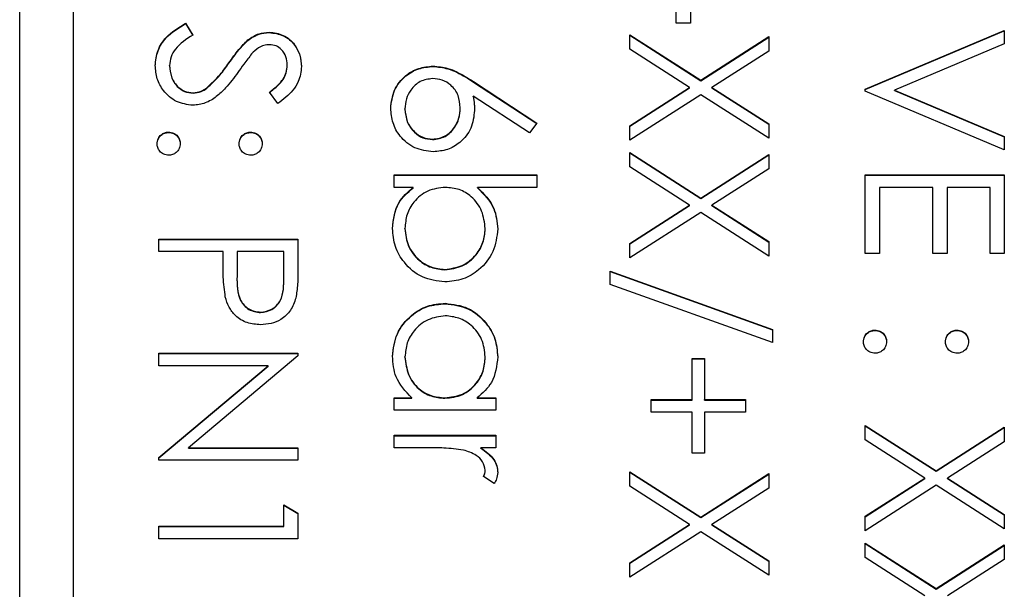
# Model space of a CAD drawing. Header units: millimetres. Extents: x 73 to 1962, y 27 to 1705.
# Tile 14 of 24: x 1820.85 to 1830.05, y 851.71 to 857.03. Entities that reach past the tile are written whole.
import ezdxf

# ---------------------------------------------------------------- set-up
doc = ezdxf.new("R2010")
doc.units = ezdxf.units.MM

msp = doc.modelspace()

# ---------------------------------------------------------------- linework, layer by layer
at = {"color": 7, "linetype": 'Continuous', "lineweight": 25}
for p, q in [((1820.851, 821.1701), (1820.851, 862.1701)), ((1821.351, 859.6609), (1821.351, 823.6846)), ((1826.9843, 856.996), (1826.9843, 857.4957)), ((1827.1177, 857.4957), (1827.1177, 856.996)), ((1822.4018, 856.996), (1822.4677, 856.8862)), ((1822.4018, 856.9924), (1822.4018, 856.996)), ((1822.4018, 856.9924), (1822.4677, 856.8825)), ((1827.1177, 856.996), (1826.9843, 856.996)), ((1823.181, 856.9091), (1823.181, 856.9127)), ((1828.751, 856.3797), (1830.051, 856.9294)), ((1828.751, 856.3761), (1830.051, 856.9257)), ((1830.051, 856.9294), (1830.051, 856.8044)), ((1822.983, 856.8365), (1822.983, 856.8401)), ((1826.551, 856.8877), (1827.214, 856.4635)), ((1826.551, 856.7532), (1826.551, 856.8877)), ((1826.551, 856.8841), (1827.214, 856.4599)), ((1827.214, 856.4635), (1827.851, 856.8711)), ((1827.214, 856.4599), (1827.851, 856.8674)), ((1827.851, 856.8711), (1827.851, 856.7365)), ((1830.051, 856.8044), (1829.0265, 856.3714)), ((1827.1088, 856.3964), (1826.551, 856.7532)), ((1827.851, 856.7365), (1827.3192, 856.3964)), ((1822.8062, 856.6236), (1822.8062, 856.6272)), ((1822.251, 856.5973), (1822.251, 856.6009)), ((1823.351, 856.602), (1823.351, 856.6056)), ((1824.7135, 856.5926), (1824.7135, 856.5963)), ((1825.0911, 856.451), (1825.6843, 856.0633)), ((1825.0911, 856.4474), (1825.0911, 856.451)), ((1825.0911, 856.4474), (1825.6825, 856.0609)), ((1827.214, 856.4599), (1827.214, 856.4635)), ((1822.4713, 856.3428), (1822.4713, 856.3464)), ((1822.5989, 856.3894), (1822.5989, 856.393)), ((1823.2643, 856.2465), (1823.1843, 856.3519)), ((1826.551, 856.0396), (1827.1088, 856.3964)), ((1826.551, 856.036), (1827.1088, 856.3928)), ((1827.1088, 856.3928), (1827.1088, 856.3964)), ((1827.3192, 856.3964), (1827.851, 856.0562)), ((1827.3192, 856.3928), (1827.3192, 856.3964)), ((1827.3192, 856.3928), (1827.851, 856.0526)), ((1828.751, 856.3631), (1828.751, 856.3797)), ((1830.051, 855.8134), (1828.751, 856.3631)), ((1829.0265, 856.3714), (1830.051, 855.9384)), ((1829.0265, 856.3678), (1829.0265, 856.3714)), ((1829.0265, 856.3678), (1830.051, 855.9347)), ((1825.6138, 855.9735), (1825.0885, 856.3168)), ((1825.0885, 856.3131), (1825.0885, 856.3168)), ((1827.214, 856.329), (1826.551, 855.905)), ((1827.851, 855.9217), (1827.214, 856.329)), ((1824.451, 856.1929), (1824.451, 856.1965)), ((1824.9677, 856.203), (1824.9677, 856.2067)), ((1825.6843, 856.0633), (1825.6138, 855.9735)), ((1822.2427, 855.9764), (1822.2427, 855.98)), ((1823.0093, 855.9764), (1823.0093, 855.98)), ((1826.551, 855.905), (1826.551, 856.0396)), ((1827.851, 856.0562), (1827.851, 855.9217)), ((1824.7088, 855.9097), (1824.7088, 855.9134)), ((1830.051, 855.9384), (1830.051, 855.8134)), ((1826.551, 855.7885), (1827.214, 855.3643)), ((1826.551, 855.6539), (1826.551, 855.7885)), ((1826.551, 855.7848), (1827.214, 855.3606)), ((1827.214, 855.3643), (1827.851, 855.7718)), ((1827.214, 855.3606), (1827.851, 855.7682)), ((1827.851, 855.7718), (1827.851, 855.6373)), ((1827.1088, 855.2971), (1826.551, 855.6539)), ((1827.851, 855.6373), (1827.3192, 855.2971)), ((1824.351, 855.5803), (1825.6843, 855.5803)), ((1824.351, 855.4637), (1824.351, 855.5803)), ((1824.351, 855.5766), (1825.6843, 855.5766)), ((1825.6843, 855.5803), (1825.6843, 855.4637)), ((1828.751, 854.8474), (1828.751, 855.5803)), ((1828.751, 855.5803), (1830.051, 855.5803)), ((1828.751, 855.5766), (1830.051, 855.5766)), ((1830.051, 855.5803), (1830.051, 854.8474)), ((1824.5268, 855.4637), (1824.351, 855.4637)), ((1824.5268, 855.46), (1824.5268, 855.4637)), ((1825.6843, 855.4637), (1825.1286, 855.4637)), ((1825.1286, 855.46), (1825.1286, 855.4637)), ((1828.8843, 855.4637), (1828.8843, 854.8474)), ((1829.3843, 855.4637), (1828.8843, 855.4637)), ((1829.3843, 854.8474), (1829.3843, 855.4637)), ((1829.5177, 855.4637), (1829.5177, 854.8474)), ((1829.9177, 855.4637), (1829.5177, 855.4637)), ((1829.9177, 854.8474), (1829.9177, 855.4637)), ((1827.214, 855.3606), (1827.214, 855.3643)), ((1826.551, 854.9403), (1827.1088, 855.2971)), ((1826.551, 854.9367), (1827.1088, 855.2935)), ((1827.1088, 855.2935), (1827.1088, 855.2971)), ((1827.3192, 855.2971), (1827.851, 854.957)), ((1827.3192, 855.2935), (1827.3192, 855.2971)), ((1827.3192, 855.2935), (1827.851, 854.9533)), ((1827.214, 855.2297), (1826.551, 854.8058)), ((1827.851, 854.8224), (1827.214, 855.2297)), ((1824.451, 855.0775), (1824.451, 855.0811)), ((1825.201, 855.0757), (1825.201, 855.0793)), ((1822.151, 854.8641), (1822.151, 854.9807)), ((1822.151, 854.9807), (1823.451, 854.9807)), ((1822.151, 854.977), (1823.451, 854.977)), ((1823.451, 854.9807), (1823.451, 854.7259)), ((1827.851, 854.957), (1827.851, 854.8224)), ((1822.751, 854.8641), (1822.151, 854.8641)), ((1822.751, 854.7712), (1822.751, 854.8641)), ((1822.8843, 854.8641), (1822.8815, 854.6366)), ((1823.3177, 854.8641), (1822.8843, 854.8641)), ((1823.3177, 854.6265), (1823.3177, 854.8641)), ((1826.551, 854.8058), (1826.551, 854.9403)), ((1828.8843, 854.8474), (1828.751, 854.8474)), ((1829.5177, 854.8474), (1829.3843, 854.8474)), ((1830.051, 854.8474), (1829.9177, 854.8474)), ((1824.8242, 854.6939), (1824.8242, 854.6975)), ((1826.3677, 854.6809), (1827.8843, 854.1375)), ((1826.3677, 854.558), (1826.3677, 854.6809)), ((1822.8815, 854.6323), (1822.8815, 854.6277)), ((1823.3177, 854.6228), (1823.3177, 854.6265)), ((1826.3677, 854.6772), (1827.8843, 854.1338)), ((1827.8843, 854.0146), (1826.3677, 854.558)), ((1824.8286, 854.3774), (1824.8286, 854.381)), ((1823.1018, 854.2941), (1823.1018, 854.2978)), ((1827.8843, 854.1375), (1827.8843, 854.0146)), ((1828.8427, 854.1276), (1828.8427, 854.1312)), ((1829.6093, 854.1276), (1829.6093, 854.1312)), ((1822.151, 853.9147), (1823.451, 853.9147)), ((1822.151, 853.7981), (1822.151, 853.9147)), ((1822.151, 853.9111), (1823.451, 853.9111)), ((1823.451, 853.8902), (1822.4278, 853.0319)), ((1823.451, 853.9147), (1823.451, 853.8902)), ((1824.451, 853.8783), (1824.451, 853.8819)), ((1825.201, 853.8772), (1825.201, 853.8809)), ((1827.1343, 853.8647), (1827.251, 853.8647)), ((1827.1343, 853.4816), (1827.1343, 853.8647)), ((1827.1343, 853.8611), (1827.251, 853.8611)), ((1827.251, 853.8647), (1827.251, 853.4816)), ((1823.1718, 853.7981), (1822.151, 853.7981)), ((1822.151, 852.9419), (1823.1718, 853.7981)), ((1822.151, 852.9383), (1823.1718, 853.7945)), ((1823.1718, 853.7945), (1823.1718, 853.7981)), ((1824.351, 853.4983), (1824.5153, 853.4983)), ((1824.351, 853.3817), (1824.351, 853.4983)), ((1824.351, 853.4947), (1824.5153, 853.4947)), ((1824.5153, 853.4947), (1824.5153, 853.4983)), ((1824.8239, 853.4947), (1824.8239, 853.4983)), ((1825.1252, 853.4983), (1825.301, 853.4983)), ((1825.1252, 853.4947), (1825.1252, 853.4983)), ((1825.1252, 853.4947), (1825.301, 853.4947)), ((1825.301, 853.4983), (1825.301, 853.3817)), ((1826.751, 853.4816), (1827.1343, 853.4816)), ((1826.751, 853.3651), (1826.751, 853.4816)), ((1826.751, 853.478), (1827.1343, 853.478)), ((1827.1343, 853.478), (1827.1343, 853.4816)), ((1827.251, 853.4816), (1827.6343, 853.4816)), ((1827.251, 853.478), (1827.251, 853.4816)), ((1827.251, 853.478), (1827.6343, 853.478)), ((1827.6343, 853.4816), (1827.6343, 853.3651)), ((1825.301, 853.3817), (1824.351, 853.3817)), ((1827.1343, 853.3651), (1826.751, 853.3651)), ((1827.1343, 852.982), (1827.1343, 853.3651)), ((1827.251, 853.3651), (1827.251, 852.982)), ((1827.6343, 853.3651), (1827.251, 853.3651)), ((1828.751, 853.2401), (1829.414, 852.8159)), ((1828.751, 853.1056), (1828.751, 853.2401)), ((1828.751, 853.2365), (1829.414, 852.8123)), ((1829.414, 852.8159), (1830.051, 853.2235)), ((1829.414, 852.8123), (1830.051, 853.2198)), ((1830.051, 853.2235), (1830.051, 853.0889)), ((1824.351, 853.0319), (1824.351, 853.1485)), ((1824.351, 853.1485), (1825.301, 853.1485)), ((1824.351, 853.1449), (1825.301, 853.1449)), ((1825.301, 853.1485), (1825.301, 853.0319)), ((1822.4278, 853.0319), (1823.451, 853.0319)), ((1822.4278, 853.0283), (1822.4278, 853.0319)), ((1822.4278, 853.0283), (1823.451, 853.0283)), ((1823.451, 853.0319), (1823.451, 852.9153)), ((1824.6703, 853.0319), (1824.351, 853.0319)), ((1825.301, 853.0319), (1825.1612, 853.0319)), ((1825.1612, 853.0283), (1825.1612, 853.0319)), ((1829.3088, 852.7488), (1828.751, 853.1056)), ((1830.051, 853.0889), (1829.5192, 852.7488)), ((1822.151, 852.9153), (1822.151, 852.9419)), ((1827.251, 852.982), (1827.1343, 852.982)), ((1823.451, 852.9153), (1822.151, 852.9153)), ((1825.2851, 852.6988), (1825.1841, 852.7628)), ((1825.201, 852.8188), (1825.201, 852.8224)), ((1826.551, 852.8071), (1827.214, 852.3829)), ((1826.551, 852.6725), (1826.551, 852.8071)), ((1826.551, 852.8035), (1827.214, 852.3793)), ((1827.214, 852.3829), (1827.851, 852.7904)), ((1827.214, 852.3793), (1827.851, 852.7868)), ((1827.851, 852.7904), (1827.851, 852.6559)), ((1828.751, 852.392), (1829.3088, 852.7488)), ((1829.3088, 852.7452), (1829.3088, 852.7488)), ((1829.414, 852.8123), (1829.414, 852.8159)), ((1829.5192, 852.7488), (1830.051, 852.4087)), ((1829.5192, 852.7452), (1829.5192, 852.7488)), ((1827.1088, 852.3157), (1826.551, 852.6725)), ((1828.751, 852.3884), (1829.3088, 852.7452)), ((1829.414, 852.6814), (1828.751, 852.2575)), ((1830.051, 852.2741), (1829.414, 852.6814)), ((1829.5192, 852.7452), (1830.051, 852.405)), ((1827.851, 852.6559), (1827.3192, 852.3157)), ((1823.3177, 852.2991), (1823.3177, 852.499)), ((1823.3177, 852.499), (1823.451, 852.4227)), ((1823.3177, 852.4953), (1823.451, 852.4191)), ((1823.451, 852.4227), (1823.451, 852.1825)), ((1827.214, 852.3793), (1827.214, 852.3829)), ((1828.751, 852.2575), (1828.751, 852.392)), ((1830.051, 852.4087), (1830.051, 852.2741)), ((1822.151, 852.2991), (1823.3177, 852.2991)), ((1822.151, 852.1825), (1822.151, 852.2991)), ((1822.151, 852.2955), (1823.3177, 852.2955)), ((1823.3177, 852.2955), (1823.3177, 852.2991)), ((1826.551, 851.9589), (1827.1088, 852.3157)), ((1826.551, 851.9553), (1827.1088, 852.3121)), ((1827.1088, 852.3121), (1827.1088, 852.3157)), ((1827.3192, 852.3157), (1827.851, 851.9756)), ((1827.3192, 852.3121), (1827.3192, 852.3157)), ((1827.3192, 852.3121), (1827.851, 851.972)), ((1827.214, 852.2483), (1826.551, 851.8244)), ((1827.851, 851.8411), (1827.214, 852.2483)), ((1823.451, 852.1825), (1822.151, 852.1825)), ((1828.751, 852.1409), (1829.414, 851.7167)), ((1828.751, 852.0063), (1828.751, 852.1409)), ((1828.751, 852.1372), (1829.414, 851.713)), ((1829.414, 851.7167), (1830.051, 852.1242)), ((1829.414, 851.713), (1830.051, 852.1206)), ((1830.051, 852.1242), (1830.051, 851.9897)), ((1826.551, 851.8244), (1826.551, 851.9589)), ((1827.851, 851.9756), (1827.851, 851.8411)), ((1829.3088, 851.6495), (1828.751, 852.0063)), ((1830.051, 851.9897), (1829.5192, 851.6495)), ((1829.414, 851.713), (1829.414, 851.7167))]:
    msp.add_line(p, q, dxfattribs=at)
for points, knots in [([(1822.1177, 856.6009), (1822.1225, 856.649), (1822.1321, 856.7451), (1822.2301, 856.8932), (1822.3366, 856.957), (1822.4018, 856.996)], [0, 0, 0, 0, 0.27988, 0.559666, 1, 1, 1, 1]), ([(1822.1177, 856.5973), (1822.1225, 856.6454), (1822.1321, 856.7415), (1822.2301, 856.8896), (1822.3366, 856.9534), (1822.4018, 856.9924)], [0, 0, 0, 0, 0.27988, 0.559666, 1, 1, 1, 1]), ([(1822.983, 856.8401), (1823.0168, 856.863), (1823.077, 856.9039), (1823.1492, 856.91), (1823.181, 856.9127)], [0, 0, 0, 0, 0.55984, 1, 1, 1, 1]), ([(1822.983, 856.8365), (1823.0168, 856.8594), (1823.077, 856.9003), (1823.1492, 856.9064), (1823.181, 856.9091)], [0, 0, 0, 0, 0.55984, 1, 1, 1, 1]), ([(1823.181, 856.9127), (1823.2271, 856.9071), (1823.3194, 856.8958), (1823.4196, 856.8071), (1823.4751, 856.701), (1823.4812, 856.6287), (1823.4843, 856.5926)], [0, 0, 0, 0, 0.279553, 0.558798, 0.779378, 1, 1, 1, 1]), ([(1823.181, 856.9091), (1823.2271, 856.9035), (1823.3194, 856.8922), (1823.4196, 856.8035), (1823.4751, 856.6974), (1823.4812, 856.6251), (1823.4843, 856.589)], [0, 0, 0, 0, 0.279553, 0.558798, 0.779378, 1, 1, 1, 1]), ([(1822.4677, 856.8862), (1822.4083, 856.8476), (1822.3255, 856.7937), (1822.2596, 856.6837), (1822.2539, 856.6285), (1822.251, 856.6009)], [0, 0, 0, 0, 0.559321, 0.779782, 1, 1, 1, 1]), ([(1822.8062, 856.6272), (1822.8362, 856.6696), (1822.8896, 856.7452), (1822.9545, 856.8111), (1822.983, 856.8401)], [0, 0, 0, 0, 0.560413, 1, 1, 1, 1]), ([(1822.8062, 856.6236), (1822.8362, 856.6659), (1822.8896, 856.7415), (1822.9545, 856.8075), (1822.983, 856.8365)], [0, 0, 0, 0, 0.560413, 1, 1, 1, 1]), ([(1823.1864, 856.7961), (1823.1683, 856.7946), (1823.132, 856.7916), (1823.0722, 856.7634), (1823.0388, 856.7306), (1823.0185, 856.7105)], [0, 0, 0, 0, 0.2799464, 0.5597741, 1, 1, 1, 1]), ([(1823.351, 856.6056), (1823.349, 856.632), (1823.3449, 856.6847), (1823.3044, 856.7481), (1823.2487, 856.7898), (1823.2072, 856.794), (1823.1864, 856.7961)], [0, 0, 0, 0, 0.2802743, 0.5599314, 0.7799201, 1, 1, 1, 1]), ([(1823.0185, 856.7105), (1822.9936, 856.6785), (1822.9491, 856.6212), (1822.9074, 856.562), (1822.889, 856.5359)], [0, 0, 0, 0, 0.559906, 1, 1, 1, 1]), ([(1822.5989, 856.393), (1822.6418, 856.433), (1822.7184, 856.5046), (1822.7794, 856.5897), (1822.8062, 856.6272)], [0, 0, 0, 0, 0.559496, 1, 1, 1, 1]), ([(1822.5989, 856.3894), (1822.6418, 856.4294), (1822.7184, 856.501), (1822.7794, 856.5861), (1822.8062, 856.6236)], [0, 0, 0, 0, 0.559496, 1, 1, 1, 1]), ([(1822.4695, 856.2298), (1822.4163, 856.2371), (1822.3098, 856.2516), (1822.1966, 856.3555), (1822.1278, 856.4755), (1822.1211, 856.5591), (1822.1177, 856.6009)], [0, 0, 0, 0, 0.279183, 0.559085, 0.779446, 1, 1, 1, 1]), ([(1822.251, 856.6009), (1822.2545, 856.566), (1822.2615, 856.4962), (1822.3141, 856.4109), (1822.389, 856.3567), (1822.4439, 856.3498), (1822.4713, 856.3464)], [0, 0, 0, 0, 0.280276, 0.560148, 0.780153, 1, 1, 1, 1]), ([(1822.251, 856.5973), (1822.2545, 856.5624), (1822.2615, 856.4926), (1822.3141, 856.4073), (1822.389, 856.3531), (1822.4439, 856.3462), (1822.4713, 856.3428)], [0, 0, 0, 0, 0.280276, 0.560148, 0.780153, 1, 1, 1, 1]), ([(1822.889, 856.5359), (1822.8524, 856.4868), (1822.792, 856.4061), (1822.6915, 856.308), (1822.5881, 856.2445), (1822.509, 856.2347), (1822.4695, 856.2298)], [0, 0, 0, 0, 0.340499, 0.560704, 0.780578, 1, 1, 1, 1]), ([(1823.1843, 856.3519), (1823.2123, 856.3743), (1823.2584, 856.4113), (1823.3139, 856.4723), (1823.3456, 856.5359), (1823.3492, 856.5824), (1823.351, 856.6056)], [0, 0, 0, 0, 0.340409, 0.560482, 0.78018, 1, 1, 1, 1]), ([(1823.1843, 856.3483), (1823.2123, 856.3707), (1823.2584, 856.4077), (1823.3139, 856.4687), (1823.3456, 856.5323), (1823.3492, 856.5788), (1823.351, 856.602)], [0, 0, 0, 0, 0.340409, 0.560482, 0.78018, 1, 1, 1, 1]), ([(1823.4843, 856.5926), (1823.4786, 856.544), (1823.4691, 856.4637), (1823.4067, 856.3693), (1823.3396, 856.3032), (1823.2894, 856.2654), (1823.2643, 856.2465)], [0, 0, 0, 0, 0.338729, 0.558835, 0.779344, 1, 1, 1, 1]), ([(1824.3177, 856.2028), (1824.3246, 856.2609), (1824.3386, 856.3771), (1824.4442, 856.5083), (1824.5766, 856.5827), (1824.6679, 856.5917), (1824.7135, 856.5963)], [0, 0, 0, 0, 0.27967, 0.559085, 0.779558, 1, 1, 1, 1]), ([(1824.3177, 856.1991), (1824.3246, 856.2573), (1824.3386, 856.3734), (1824.4442, 856.5047), (1824.5766, 856.5791), (1824.6679, 856.5881), (1824.7135, 856.5926)], [0, 0, 0, 0, 0.27967, 0.559085, 0.779558, 1, 1, 1, 1]), ([(1824.7135, 856.5963), (1824.76, 856.5917), (1824.8366, 856.5841), (1824.9357, 856.5428), (1825.0152, 856.5), (1825.0658, 856.4673), (1825.0911, 856.451)], [0, 0, 0, 0, 0.339374, 0.559486, 0.779731, 1, 1, 1, 1]), ([(1824.7135, 856.5926), (1824.76, 856.588), (1824.8366, 856.5805), (1824.9357, 856.5392), (1825.0152, 856.4963), (1825.0658, 856.4637), (1825.0911, 856.4474)], [0, 0, 0, 0, 0.339374, 0.559486, 0.779731, 1, 1, 1, 1]), ([(1824.7088, 856.4797), (1824.6689, 856.4741), (1824.589, 856.4629), (1824.5064, 856.3818), (1824.4581, 856.2905), (1824.4534, 856.2279), (1824.451, 856.1965)], [0, 0, 0, 0, 0.279059, 0.55882, 0.779303, 1, 1, 1, 1]), ([(1824.9677, 856.2067), (1824.9643, 856.2463), (1824.9575, 856.3253), (1824.889, 856.4161), (1824.8018, 856.4712), (1824.7398, 856.4768), (1824.7088, 856.4797)], [0, 0, 0, 0, 0.280127, 0.559515, 0.779719, 1, 1, 1, 1]), ([(1822.4713, 856.3464), (1822.4972, 856.3496), (1822.5436, 856.3553), (1822.582, 856.3815), (1822.5989, 856.393)], [0, 0, 0, 0, 0.55899, 1, 1, 1, 1]), ([(1822.4713, 856.3428), (1822.4972, 856.346), (1822.5436, 856.3517), (1822.582, 856.3778), (1822.5989, 856.3894)], [0, 0, 0, 0, 0.55899, 1, 1, 1, 1]), ([(1825.0885, 856.3168), (1825.0924, 856.2918), (1825.0994, 856.2472), (1825.1005, 856.2021), (1825.101, 856.1822)], [0, 0, 0, 0, 0.55991, 1, 1, 1, 1]), ([(1825.0885, 856.3131), (1825.0924, 856.2881), (1825.0994, 856.2435), (1825.1005, 856.1984), (1825.101, 856.1786)], [0, 0, 0, 0, 0.55991, 1, 1, 1, 1]), ([(1824.7158, 855.7968), (1824.6563, 855.8035), (1824.5374, 855.8169), (1824.4056, 855.9278), (1824.3308, 856.0631), (1824.3221, 856.1562), (1824.3177, 856.2028)], [0, 0, 0, 0, 0.2796308, 0.5589603, 0.7794783, 1, 1, 1, 1]), ([(1824.451, 856.1965), (1824.455, 856.1566), (1824.463, 856.0768), (1824.5296, 855.9843), (1824.6147, 855.9232), (1824.6774, 855.9167), (1824.7088, 855.9134)], [0, 0, 0, 0, 0.280018, 0.559853, 0.779987, 1, 1, 1, 1]), ([(1824.451, 856.1929), (1824.455, 856.153), (1824.463, 856.0732), (1824.5296, 855.9806), (1824.6147, 855.9196), (1824.6774, 855.913), (1824.7088, 855.9097)], [0, 0, 0, 0, 0.280018, 0.559853, 0.779987, 1, 1, 1, 1]), ([(1824.7088, 855.9134), (1824.7496, 855.9194), (1824.8312, 855.9314), (1824.9134, 856.0166), (1824.9609, 856.1106), (1824.9654, 856.1746), (1824.9677, 856.2067)], [0, 0, 0, 0, 0.278754, 0.558605, 0.779147, 1, 1, 1, 1]), ([(1824.7088, 855.9097), (1824.7496, 855.9157), (1824.8312, 855.9278), (1824.9134, 856.013), (1824.9609, 856.107), (1824.9654, 856.171), (1824.9677, 856.203)], [0, 0, 0, 0, 0.278754, 0.558605, 0.779147, 1, 1, 1, 1]), ([(1825.101, 856.1822), (1825.0945, 856.1253), (1825.0815, 856.0114), (1824.9772, 855.8848), (1824.8501, 855.808), (1824.7606, 855.8005), (1824.7158, 855.7968)], [0, 0, 0, 0, 0.279638, 0.559326, 0.779527, 1, 1, 1, 1]), ([(1822.1343, 855.8717), (1822.1363, 855.8877), (1822.1402, 855.9195), (1822.1697, 855.9547), (1822.2051, 855.9765), (1822.2301, 855.9788), (1822.2427, 855.98)], [0, 0, 0, 0, 0.279581, 0.559143, 0.779575, 1, 1, 1, 1]), ([(1822.1343, 855.8681), (1822.1363, 855.884), (1822.1402, 855.9159), (1822.1697, 855.9511), (1822.2051, 855.9729), (1822.2301, 855.9752), (1822.2427, 855.9764)], [0, 0, 0, 0, 0.279581, 0.559143, 0.779575, 1, 1, 1, 1]), ([(1822.2427, 855.98), (1822.2586, 855.9781), (1822.2906, 855.9743), (1822.326, 855.9449), (1822.3477, 855.9094), (1822.3499, 855.8843), (1822.351, 855.8717)], [0, 0, 0, 0, 0.279576, 0.559284, 0.779552, 1, 1, 1, 1]), ([(1822.2427, 855.9764), (1822.2586, 855.9745), (1822.2906, 855.9707), (1822.326, 855.9413), (1822.3477, 855.9057), (1822.3499, 855.8807), (1822.351, 855.8681)], [0, 0, 0, 0, 0.279576, 0.559284, 0.779552, 1, 1, 1, 1]), ([(1822.901, 855.8717), (1822.9029, 855.8877), (1822.9066, 855.9197), (1822.9362, 855.9549), (1822.9717, 855.9767), (1822.9968, 855.9789), (1823.0093, 855.98)], [0, 0, 0, 0, 0.279647, 0.559299, 0.779615, 1, 1, 1, 1]), ([(1822.901, 855.8681), (1822.9029, 855.8841), (1822.9066, 855.916), (1822.9362, 855.9513), (1822.9717, 855.9731), (1822.9968, 855.9753), (1823.0093, 855.9764)], [0, 0, 0, 0, 0.279647, 0.559299, 0.779615, 1, 1, 1, 1]), ([(1823.0093, 855.98), (1823.0253, 855.978), (1823.0572, 855.9741), (1823.0924, 855.9447), (1823.1142, 855.9093), (1823.1165, 855.8842), (1823.1177, 855.8717)], [0, 0, 0, 0, 0.279585, 0.559454, 0.779697, 1, 1, 1, 1]), ([(1823.0093, 855.9764), (1823.0253, 855.9744), (1823.0572, 855.9704), (1823.0924, 855.941), (1823.1142, 855.9056), (1823.1165, 855.8806), (1823.1177, 855.8681)], [0, 0, 0, 0, 0.279585, 0.559454, 0.779697, 1, 1, 1, 1]), ([(1822.2427, 855.7635), (1822.2267, 855.7654), (1822.1947, 855.7691), (1822.1596, 855.7987), (1822.1377, 855.8341), (1822.1355, 855.8592), (1822.1343, 855.8717)], [0, 0, 0, 0, 0.279469, 0.559358, 0.779674, 1, 1, 1, 1]), ([(1822.351, 855.8717), (1822.3492, 855.8557), (1822.3456, 855.8237), (1822.3157, 855.7887), (1822.2805, 855.7665), (1822.2553, 855.7645), (1822.2427, 855.7635)], [0, 0, 0, 0, 0.279602, 0.559212, 0.779475, 1, 1, 1, 1]), ([(1823.0093, 855.7635), (1822.9933, 855.7653), (1822.9613, 855.7688), (1822.9261, 855.7986), (1822.9042, 855.834), (1822.9021, 855.8592), (1822.901, 855.8717)], [0, 0, 0, 0, 0.279517, 0.559326, 0.779544, 1, 1, 1, 1]), ([(1823.1177, 855.8717), (1823.1159, 855.8557), (1823.1122, 855.8237), (1823.0824, 855.7887), (1823.0471, 855.7665), (1823.0219, 855.7645), (1823.0093, 855.7635)], [0, 0, 0, 0, 0.279602, 0.559212, 0.779475, 1, 1, 1, 1]), ([(1824.3343, 855.0801), (1824.3442, 855.1655), (1824.3619, 855.3185), (1824.4763, 855.4192), (1824.5268, 855.4637)], [0, 0, 0, 0, 0.558922, 1, 1, 1, 1]), ([(1824.3343, 855.0764), (1824.3442, 855.1619), (1824.3619, 855.3148), (1824.4763, 855.4156), (1824.5268, 855.46)], [0, 0, 0, 0, 0.558922, 1, 1, 1, 1]), ([(1824.8278, 855.4637), (1824.7715, 855.4574), (1824.659, 855.4449), (1824.5346, 855.3403), (1824.4616, 855.2135), (1824.4545, 855.1252), (1824.451, 855.0811)], [0, 0, 0, 0, 0.279639, 0.559192, 0.779512, 1, 1, 1, 1]), ([(1825.201, 855.0793), (1825.1941, 855.135), (1825.1804, 855.2463), (1825.0854, 855.3763), (1824.9597, 855.4522), (1824.8718, 855.4598), (1824.8278, 855.4637)], [0, 0, 0, 0, 0.279786, 0.559477, 0.779627, 1, 1, 1, 1]), ([(1825.1286, 855.4637), (1825.1888, 855.4028), (1825.2963, 855.2939), (1825.3111, 855.1429), (1825.3177, 855.0764)], [0, 0, 0, 0, 0.559294, 1, 1, 1, 1]), ([(1825.1286, 855.46), (1825.1888, 855.3991), (1825.2963, 855.2902), (1825.3111, 855.1393), (1825.3177, 855.0728)], [0, 0, 0, 0, 0.559294, 1, 1, 1, 1]), ([(1824.8242, 854.5809), (1824.7512, 854.5898), (1824.6053, 854.6077), (1824.4466, 854.7456), (1824.349, 854.9082), (1824.3392, 855.0228), (1824.3343, 855.0801)], [0, 0, 0, 0, 0.279433, 0.559216, 0.779559, 1, 1, 1, 1]), ([(1824.451, 855.0811), (1824.4575, 855.0255), (1824.4704, 854.9143), (1824.5693, 854.7879), (1824.6932, 854.7117), (1824.7805, 854.7022), (1824.8242, 854.6975)], [0, 0, 0, 0, 0.279756, 0.559279, 0.779725, 1, 1, 1, 1]), ([(1824.451, 855.0775), (1824.4575, 855.0218), (1824.4704, 854.9106), (1824.5693, 854.7843), (1824.6932, 854.7081), (1824.7805, 854.6986), (1824.8242, 854.6939)], [0, 0, 0, 0, 0.279756, 0.559279, 0.779725, 1, 1, 1, 1]), ([(1824.8242, 854.6975), (1824.8796, 854.7054), (1824.9904, 854.7212), (1825.1146, 854.8228), (1825.1881, 854.9483), (1825.1967, 855.0356), (1825.201, 855.0793)], [0, 0, 0, 0, 0.279403, 0.559104, 0.779552, 1, 1, 1, 1]), ([(1825.3177, 855.0764), (1825.3092, 855.0035), (1825.2922, 854.8575), (1825.1579, 854.6962), (1824.9963, 854.5957), (1824.8816, 854.5858), (1824.8242, 854.5809)], [0, 0, 0, 0, 0.279577, 0.559334, 0.779604, 1, 1, 1, 1]), ([(1824.8242, 854.6939), (1824.8796, 854.7018), (1824.9904, 854.7176), (1825.1146, 854.8192), (1825.1881, 854.9446), (1825.1967, 855.032), (1825.201, 855.0757)], [0, 0, 0, 0, 0.279403, 0.559104, 0.779552, 1, 1, 1, 1]), ([(1822.7724, 854.4404), (1822.7646, 854.5019), (1822.7508, 854.6117), (1822.7509, 854.7224), (1822.751, 854.7712)], [0, 0, 0, 0, 0.559694, 1, 1, 1, 1]), ([(1823.451, 854.7259), (1823.4512, 854.6703), (1823.4515, 854.5712), (1823.4376, 854.4731), (1823.4315, 854.43)], [0, 0, 0, 0, 0.560314, 1, 1, 1, 1]), ([(1822.8815, 854.6366), (1822.8812, 854.5575), (1822.8809, 854.4584), (1822.9459, 854.3625), (1823.0056, 854.3125), (1823.0634, 854.3037), (1823.1018, 854.2978)], [0, 0, 0, 0, 0.499721, 0.62535, 0.751083, 1, 1, 1, 1]), ([(1822.8815, 854.633), (1822.8812, 854.5538), (1822.8809, 854.4548), (1822.9459, 854.3589), (1823.0056, 854.3089), (1823.0634, 854.3), (1823.1018, 854.2941)], [0, 0, 0, 0, 0.499721, 0.62535, 0.751083, 1, 1, 1, 1]), ([(1823.1018, 854.2978), (1823.1391, 854.3037), (1823.1952, 854.3125), (1823.2538, 854.3604), (1823.3197, 854.4521), (1823.3186, 854.549), (1823.3177, 854.6265)], [0, 0, 0, 0, 0.248969, 0.374729, 0.500383, 1, 1, 1, 1]), ([(1823.1018, 854.2941), (1823.1391, 854.3), (1823.1952, 854.3089), (1823.2538, 854.3568), (1823.3197, 854.4485), (1823.3186, 854.5454), (1823.3177, 854.6228)], [0, 0, 0, 0, 0.248969, 0.374729, 0.500383, 1, 1, 1, 1]), ([(1823.1023, 854.1812), (1823.0594, 854.1843), (1822.9738, 854.1904), (1822.8695, 854.2556), (1822.8022, 854.344), (1822.7823, 854.4083), (1822.7724, 854.4404)], [0, 0, 0, 0, 0.2800989, 0.5593238, 0.7794579, 1, 1, 1, 1]), ([(1823.4315, 854.43), (1823.4172, 854.3905), (1823.3887, 854.3116), (1823.3008, 854.23), (1823.2009, 854.1869), (1823.1352, 854.1831), (1823.1023, 854.1812)], [0, 0, 0, 0, 0.279705, 0.559381, 0.779509, 1, 1, 1, 1]), ([(1824.3343, 853.8861), (1824.3429, 853.959), (1824.36, 854.105), (1824.4943, 854.2665), (1824.6564, 854.3663), (1824.7712, 854.3761), (1824.8286, 854.381)], [0, 0, 0, 0, 0.2795734, 0.559333, 0.7795891, 1, 1, 1, 1]), ([(1824.3343, 853.8824), (1824.3429, 853.9554), (1824.36, 854.1014), (1824.4943, 854.2629), (1824.6564, 854.3626), (1824.7712, 854.3725), (1824.8286, 854.3774)], [0, 0, 0, 0, 0.279573, 0.559333, 0.779589, 1, 1, 1, 1]), ([(1824.8286, 854.381), (1824.9014, 854.372), (1825.0471, 854.354), (1825.2056, 854.2164), (1825.303, 854.054), (1825.3128, 853.9396), (1825.3177, 853.8824)], [0, 0, 0, 0, 0.279413, 0.559191, 0.779548, 1, 1, 1, 1]), ([(1824.8286, 854.3774), (1824.9014, 854.3684), (1825.0471, 854.3503), (1825.2056, 854.2128), (1825.303, 854.0504), (1825.3128, 853.936), (1825.3177, 853.8788)], [0, 0, 0, 0, 0.279413, 0.559191, 0.779548, 1, 1, 1, 1]), ([(1824.8273, 854.2645), (1824.7718, 854.2566), (1824.6609, 854.2409), (1824.537, 854.1386), (1824.4638, 854.013), (1824.4553, 853.9256), (1824.451, 853.8819)], [0, 0, 0, 0, 0.2794286, 0.5591463, 0.7795701, 1, 1, 1, 1]), ([(1825.201, 853.8809), (1825.1945, 853.9365), (1825.1815, 854.0478), (1825.0825, 854.1743), (1824.9584, 854.2502), (1824.871, 854.2597), (1824.8273, 854.2645)], [0, 0, 0, 0, 0.279767, 0.559291, 0.779719, 1, 1, 1, 1]), ([(1828.7343, 854.023), (1828.7363, 854.0389), (1828.7402, 854.0707), (1828.7697, 854.106), (1828.8051, 854.1277), (1828.8301, 854.13), (1828.8427, 854.1312)], [0, 0, 0, 0, 0.279581, 0.559143, 0.779575, 1, 1, 1, 1]), ([(1828.8427, 854.1312), (1828.8586, 854.1293), (1828.8906, 854.1255), (1828.926, 854.0961), (1828.9477, 854.0606), (1828.9499, 854.0355), (1828.951, 854.023)], [0, 0, 0, 0, 0.279576, 0.559284, 0.779552, 1, 1, 1, 1]), ([(1829.501, 854.023), (1829.5029, 854.0389), (1829.5066, 854.0709), (1829.5362, 854.1061), (1829.5717, 854.1279), (1829.5968, 854.1301), (1829.6093, 854.1312)], [0, 0, 0, 0, 0.279647, 0.559299, 0.779615, 1, 1, 1, 1]), ([(1829.6093, 854.1312), (1829.6253, 854.1292), (1829.6572, 854.1253), (1829.6924, 854.0959), (1829.7142, 854.0605), (1829.7165, 854.0355), (1829.7177, 854.023)], [0, 0, 0, 0, 0.279585, 0.559454, 0.779697, 1, 1, 1, 1]), ([(1828.7343, 854.0193), (1828.7363, 854.0352), (1828.7402, 854.0671), (1828.7697, 854.1023), (1828.8051, 854.1241), (1828.8301, 854.1264), (1828.8427, 854.1276)], [0, 0, 0, 0, 0.2795812, 0.5591432, 0.7795754, 1, 1, 1, 1]), ([(1828.8427, 854.1276), (1828.8586, 854.1257), (1828.8906, 854.1219), (1828.926, 854.0925), (1828.9477, 854.057), (1828.9499, 854.0319), (1828.951, 854.0193)], [0, 0, 0, 0, 0.279576, 0.559284, 0.779552, 1, 1, 1, 1]), ([(1829.501, 854.0193), (1829.5029, 854.0353), (1829.5066, 854.0673), (1829.5362, 854.1025), (1829.5717, 854.1243), (1829.5968, 854.1265), (1829.6093, 854.1276)], [0, 0, 0, 0, 0.279647, 0.559299, 0.779615, 1, 1, 1, 1]), ([(1829.6093, 854.1276), (1829.6253, 854.1256), (1829.6572, 854.1217), (1829.6924, 854.0923), (1829.7142, 854.0569), (1829.7165, 854.0318), (1829.7177, 854.0193)], [0, 0, 0, 0, 0.2795852, 0.5594544, 0.7796968, 1, 1, 1, 1]), ([(1828.8427, 853.9147), (1828.8267, 853.9166), (1828.7947, 853.9204), (1828.7596, 853.9499), (1828.7377, 853.9853), (1828.7355, 854.0104), (1828.7343, 854.023)], [0, 0, 0, 0, 0.279469, 0.559358, 0.779674, 1, 1, 1, 1]), ([(1828.951, 854.023), (1828.9492, 854.0069), (1828.9456, 853.9749), (1828.9157, 853.9399), (1828.8805, 853.9177), (1828.8553, 853.9157), (1828.8427, 853.9147)], [0, 0, 0, 0, 0.279602, 0.559212, 0.779475, 1, 1, 1, 1]), ([(1829.6093, 853.9147), (1829.5933, 853.9165), (1829.5613, 853.9201), (1829.5261, 853.9498), (1829.5042, 853.9852), (1829.5021, 854.0104), (1829.501, 854.023)], [0, 0, 0, 0, 0.279517, 0.559326, 0.779544, 1, 1, 1, 1]), ([(1829.7177, 854.023), (1829.7159, 854.0069), (1829.7122, 853.9749), (1829.6824, 853.9399), (1829.6471, 853.9177), (1829.6219, 853.9157), (1829.6093, 853.9147)], [0, 0, 0, 0, 0.2796016, 0.559212, 0.7794752, 1, 1, 1, 1]), ([(1824.5153, 853.4983), (1824.4569, 853.5598), (1824.3523, 853.6699), (1824.3398, 853.8199), (1824.3343, 853.8861)], [0, 0, 0, 0, 0.558763, 1, 1, 1, 1]), ([(1824.451, 853.8819), (1824.4577, 853.8262), (1824.4711, 853.715), (1824.5665, 853.5853), (1824.6922, 853.5097), (1824.78, 853.5021), (1824.8239, 853.4983)], [0, 0, 0, 0, 0.279822, 0.559387, 0.779603, 1, 1, 1, 1]), ([(1824.451, 853.8783), (1824.4577, 853.8226), (1824.4711, 853.7113), (1824.5665, 853.5816), (1824.6922, 853.5061), (1824.78, 853.4985), (1824.8239, 853.4947)], [0, 0, 0, 0, 0.279822, 0.559387, 0.779603, 1, 1, 1, 1]), ([(1824.8239, 853.4983), (1824.8803, 853.5045), (1824.9929, 853.517), (1825.1168, 853.6219), (1825.1905, 853.7484), (1825.1975, 853.8367), (1825.201, 853.8809)], [0, 0, 0, 0, 0.27966, 0.55921, 0.779487, 1, 1, 1, 1]), ([(1824.8239, 853.4947), (1824.8803, 853.5009), (1824.9929, 853.5133), (1825.1168, 853.6183), (1825.1905, 853.7447), (1825.1975, 853.8331), (1825.201, 853.8772)], [0, 0, 0, 0, 0.27966, 0.55921, 0.779487, 1, 1, 1, 1]), ([(1825.3177, 853.8824), (1825.308, 853.7967), (1825.2906, 853.6435), (1825.1758, 853.5427), (1825.1252, 853.4983)], [0, 0, 0, 0, 0.559062, 1, 1, 1, 1]), ([(1824.9963, 853.0111), (1824.9357, 853.0188), (1824.8274, 853.0325), (1824.7183, 853.0321), (1824.6703, 853.0319)], [0, 0, 0, 0, 0.559636, 1, 1, 1, 1]), ([(1825.1612, 853.0319), (1825.2058, 852.9993), (1825.268, 852.9538), (1825.3119, 852.8646), (1825.3157, 852.8217), (1825.3177, 852.8003)], [0, 0, 0, 0, 0.558788, 0.779481, 1, 1, 1, 1]), ([(1825.1612, 853.0283), (1825.2058, 852.9957), (1825.268, 852.9502), (1825.3119, 852.861), (1825.3157, 852.8181), (1825.3177, 852.7967)], [0, 0, 0, 0, 0.558788, 0.779481, 1, 1, 1, 1]), ([(1825.201, 852.8224), (1825.195, 852.8499), (1825.183, 852.905), (1825.1065, 852.9757), (1825.0381, 852.9977), (1824.9963, 853.0111)], [0, 0, 0, 0, 0.2783358, 0.5587681, 1, 1, 1, 1]), ([(1825.1841, 852.7628), (1825.189, 852.7735), (1825.1979, 852.7925), (1825.2, 852.8133), (1825.201, 852.8224)], [0, 0, 0, 0, 0.560396, 1, 1, 1, 1]), ([(1825.1841, 852.7592), (1825.189, 852.7699), (1825.1979, 852.7889), (1825.2, 852.8097), (1825.201, 852.8188)], [0, 0, 0, 0, 0.560396, 1, 1, 1, 1]), ([(1825.3177, 852.8003), (1825.3153, 852.7802), (1825.311, 852.7441), (1825.293, 852.7127), (1825.2851, 852.6988)], [0, 0, 0, 0, 0.559243, 1, 1, 1, 1])]:
    msp.add_open_spline(points, degree=3, knots=knots, dxfattribs=at)

doc.saveas('drawing.dxf')
